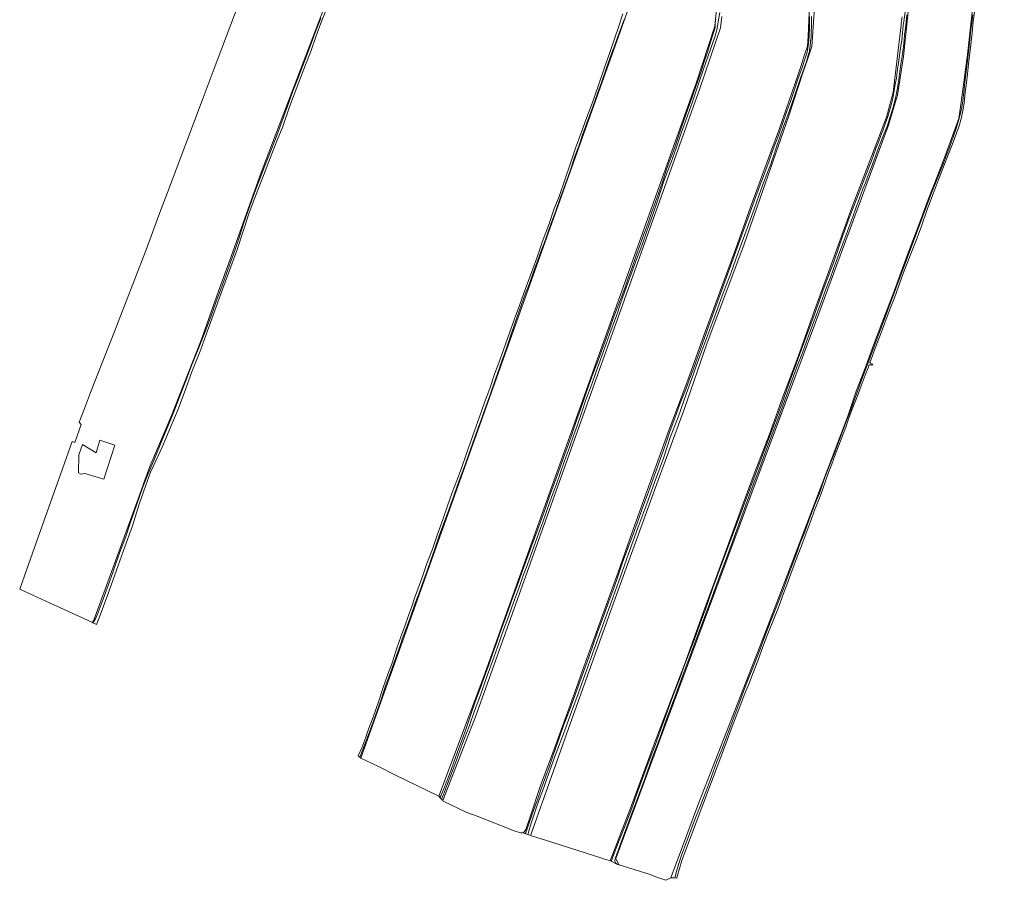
# Model space of a CAD drawing. Header units: metres. Extents: x 149984 to 156489, y 469398 to 478068.
# Tile 54 of 256: x 152962 to 153427, y 469422 to 469828. Entities that reach past the tile are written whole.
import ezdxf

# ---------------------------------------------------------------- set-up
doc = ezdxf.new("R2010")
doc.units = ezdxf.units.M
doc.header["$LTSCALE"] = 0.75
for name, color, linetype, lineweight in [('B-WE-GR-GRAS-GV', 252, 'Continuous', 13), ('B-WE-OG-TERREIN_OEVER-GV', 252, 'Continuous', 18), ('B-WE-OG-WATER_SLOOT-GV', 252, 'Continuous', 18)]:
    doc.layers.add(name, color=color, linetype=linetype, lineweight=lineweight)

msp = doc.modelspace()

# ---------------------------------------------------------------- linework, layer by layer
at = {"layer": 'B-WE-GR-GRAS-GV', "flags": 128}
for points in [[(153252.226, 469840.668), (153123.242, 469479.247), (153131.129, 469475.389), (153139.907, 469471.094), (153144.745, 469468.727), (153159.44, 469461.538), (153160.019, 469461.255), (153181.354, 469517.85), (153281.62, 469798.086), (153290.536, 469825.018), (153298.007, 469902.134)], [(153387.521, 469886.185), (153379.607, 469810.617), (153376.912, 469792.442), (153372.65, 469778.18), (153338.127, 469685.045), (153327.344, 469656.348), (153307.517, 469603.302), (153267.95, 469497.21), (153243.775, 469431.815), (153244.931, 469429.179)], [(153269.776, 469422.685), (153282.786, 469457.804), (153313.12, 469535.655), (153320.3, 469554.082), (153345.693, 469620.52), (153353.415, 469640.864), (153357.315, 469652.67), (153361.512, 469663.459), (153365.501, 469674.328), (153369.907, 469686.018), (153374.562, 469698.175), (153379.264, 469710.713), (153382.815, 469720.397), (153387.347, 469732.494), (153391.378, 469743.223), (153395.682, 469754.271), (153399.344, 469763.745), (153405.783, 469781.485), (153406.913, 469789.137), (153409.957, 469811.573), (153417.536, 469880.589)], [(152996.557, 469543.574), (152996.896, 469544.501), (153018.475, 469603.422), (153020.455, 469608.828), (153023.438, 469616.974), (153031.13, 469635.127), (153033.36, 469640.39), (153047.648, 469676.638), (153055.941, 469699.772), (153061.219, 469714.495), (153076.065, 469755.908), (153117.228, 469863.577)], [(153293.771, 469829.584), (153293.174, 469824.249), (153283.384, 469795.542), (153177.419, 469498.812), (153172.828, 469487.073), (153161.942, 469459.239), (153162.058, 469458.87), (153173.342, 469453.556), (153178.227, 469451.803), (153195.663, 469444.987), (153198.674, 469443.922), (153199.282, 469443.907), (153199.831, 469444.045), (153200.514, 469444.66), (153201.181, 469445.623), (153203.322, 469451.93), (153207.992, 469465.793), (153214.727, 469484.019), (153222.782, 469506.029), (153229.365, 469524.52), (153237.617, 469547.06), (153244.752, 469567.031), (153251.297, 469585.455), (153259.997, 469609.626), (153268.406, 469633.162), (153277.242, 469656.51), (153285.952, 469680.624), (153293.849, 469701.971), (153300.436, 469719.964), (153307.571, 469740.043), (153316.933, 469765.718), (153321.042, 469776.677), (153330.017, 469802.651), (153331.558, 469807.435), (153332.747, 469811.128), (153333.062, 469812.006), (153334.336, 469815.55), (153334.614, 469820.323), (153335.548, 469842.706)], [(153338.389, 469845.449), (153336.267, 469815.474), (153335.327, 469812.618), (153334.096, 469808.874), (153332.158, 469802.962), (153325.498, 469782.645), (153304.307, 469722.112), (153286.676, 469674.953), (153276.081, 469644.382), (153261.317, 469604.084), (153243.426, 469554.668), (153222.061, 469495.437), (153203.69, 469443.441), (153203.428, 469442.701), (153208.346, 469441.137), (153213.977, 469439.346), (153241.093, 469430.721), (153251.068, 469456.876), (153262.88, 469488.836), (153276.081, 469523.489), (153278.922, 469531.3), (153285.282, 469548.912), (153291.259, 469564.989), (153297.146, 469581.024), (153303.878, 469599.473), (153309.592, 469614.786), (153316.315, 469632.357), (153322.608, 469649.896), (153329.672, 469668.547), (153337.68, 469690.735), (153347.557, 469717.945), (153355.171, 469738.963), (153364.53, 469763.508), (153371.701, 469782.037), (153374.828, 469793.675), (153378.555, 469825.714), (153378.621, 469826.278), (153379.105, 469829.37)], [(153065.585, 469836.203), (153053.38, 469803.776), (153048.614, 469791.111), (153031.784, 469746.398), (153028.701, 469738.204), (153021.34, 469718.648), (153006.666, 469680.824), (152995.451, 469651.915), (152992.56, 469644.463), (152990.039, 469637.965), (152990.998, 469636.801), (152987.973, 469628.4), (152986.687, 469628.884), (152982.146, 469615.987), (152972.419, 469588.592), (152965.267, 469568.451), (152961.922, 469559.03), (152976.318, 469552.44), (152981.146, 469550.23), (152995.968, 469543.446)], [(153245.282, 469428.896), (153252.789, 469426.449), (153259.928, 469424.237), (153263.342, 469422.854), (153264.928, 469422.335), (153267.308, 469421.556), (153269.776, 469422.685)]]:
    msp.add_lwpolyline(points, dxfattribs=at)
msp.add_lwpolyline([(152999.862, 469629.425), (153006.833, 469627.028), (153001.714, 469611.017), (153000.651, 469611.321), (152992.782, 469613.74), (152990.785, 469613.432), (152989.733, 469614.067), (152989.95, 469622.454), (152991.584, 469627.355), (152998.12, 469623.434)], close=True, dxfattribs=at)
at = {"layer": 'B-WE-GR-GRAS-GV'}
for points in [[(152995.968, 469543.446, 0.237894), (152996.557, 469543.574)], [(153244.931, 469429.179, 0.1638453), (153245.282, 469428.896)]]:
    msp.add_lwpolyline(points, format="xyb", dxfattribs=at)
at = {"layer": 'B-WE-OG-TERREIN_OEVER-GV', "flags": 128}
for points in [[(153244.931, 469429.179), (153243.775, 469431.815), (153267.95, 469497.21), (153307.517, 469603.302), (153327.344, 469656.348), (153338.127, 469685.045), (153372.65, 469778.18), (153376.912, 469792.442), (153379.607, 469810.617), (153387.521, 469886.185), (153390.999, 469918.622), (153396.391, 469974.798), (153405.087, 470058.281), (153411.783, 470122.979), (153416.305, 470170.547), (153420.305, 470207.505), (153424.466, 470243.328), (153425.577, 470250.736), (153426.212, 470251.795), (153427.323, 470252.006), (153425.63, 470253.254), (153425.191, 470253.313)], [(153298.007, 469902.134), (153290.536, 469825.018), (153281.62, 469798.086), (153181.354, 469517.85), (153160.019, 469461.255), (153160.557, 469460.691), (153160.943, 469461.525), (153162.452, 469464.79), (153163.5, 469467.662), (153165.636, 469473.279), (153166.975, 469476.903), (153168.886, 469482.26), (153170.867, 469487.561), (153173.049, 469493.668), (153175.314, 469500.268), (153177.421, 469506.27), (153179.388, 469511.642), (153181.555, 469517.772), (153183.818, 469523.761), (153185.606, 469528.787), (153187.282, 469533.547), (153189.263, 469539.004), (153190.906, 469543.778), (153192.888, 469549.042), (153195.088, 469555.309), (153197.083, 469560.677), (153199.176, 469566.471), (153201.19, 469572.103), (153203.203, 469577.651), (153205.226, 469583.165), (153207.269, 469588.632), (153208.735, 469592.596), (153210.505, 469597.418), (153212.4, 469602.998), (153213.993, 469607.285), (153215.66, 469611.865), (153217.425, 469616.772), (153219.321, 469622.096), (153221.274, 469627.53), (153223.001, 469632.612), (153224.933, 469638.287), (153227.11, 469644.484), (153229.015, 469649.979), (153230.775, 469654.938), (153232.981, 469661.031), (153234.677, 469665.455)], [(153417.536, 469880.589), (153409.957, 469811.573), (153406.913, 469789.137), (153405.783, 469781.485), (153399.344, 469763.745), (153395.682, 469754.271), (153391.378, 469743.223), (153387.347, 469732.494), (153382.815, 469720.397), (153379.264, 469710.713), (153374.562, 469698.175), (153369.907, 469686.018), (153365.501, 469674.328), (153361.512, 469663.459), (153357.315, 469652.67), (153353.415, 469640.864), (153345.693, 469620.52), (153320.3, 469554.082), (153313.12, 469535.655), (153282.786, 469457.804), (153269.776, 469422.685), (153271.608, 469422.655), (153272.377, 469425.673), (153273.391, 469429.039), (153274.976, 469433.889), (153276.986, 469439.19), (153279.183, 469445.24), (153281.689, 469451.812), (153284.281, 469458.517), (153287.047, 469465.369), (153288.891, 469470.551), (153291.298, 469477.218), (153293.736, 469483.302), (153296.425, 469490.376), (153298.823, 469496.83), (153301.344, 469503.478), (153303.78, 469509.893), (153306.141, 469516.128), (153309.047, 469523.469), (153311.93, 469530.686), (153313.962, 469536.39), (153316.576, 469543.285), (153319.155, 469549.606), (153321.362, 469555.306), (153323.274, 469560.256), (153324.876, 469564.595), (153326.735, 469569.635), (153328.904, 469575.434), (153330.881, 469580.768), (153332.976, 469586.155), (153335.154, 469592.034), (153337.674, 469598.753), (153339.919, 469604.434), (153342.092, 469610.517), (153344.438, 469616.776), (153346.866, 469622.978), (153349.289, 469629.252), (153351.954, 469636.521), (153354.718, 469643.856), (153357.491, 469651.134), (153359.564, 469657.066), (153363.781, 469668.175), (153392.819, 469745.812), (153396.548, 469755.203), (153398.513, 469760.3), (153400.026, 469764.128), (153401.445, 469767.761), (153402.529, 469770.827), (153403.308, 469773.021), (153404.6, 469776.633), (153405.565, 469779.837), (153406.323, 469782.617), (153406.82, 469784.578), (153407.178, 469786.831), (153407.659, 469789.816), (153408.177, 469793.83), (153408.713, 469798.414), (153409.326, 469803.578), (153410.118, 469810.103), (153410.724, 469815.645), (153411.395, 469822.078), (153412.403, 469830.371)], [(153117.228, 469863.577), (153076.065, 469755.908), (153061.219, 469714.495), (153055.941, 469699.772), (153047.648, 469676.638), (153033.36, 469640.39), (153031.13, 469635.127), (153023.438, 469616.974), (153020.455, 469608.828), (153018.475, 469603.422), (152996.896, 469544.501), (152996.557, 469543.574)], [(153335.548, 469842.706), (153334.614, 469820.323), (153334.336, 469815.55), (153333.062, 469812.006), (153332.747, 469811.128), (153331.558, 469807.435), (153330.017, 469802.651), (153321.042, 469776.677), (153316.933, 469765.718), (153307.571, 469740.043), (153300.436, 469719.964), (153293.849, 469701.971), (153285.952, 469680.624), (153277.242, 469656.51), (153268.406, 469633.162), (153259.997, 469609.626), (153251.297, 469585.455), (153244.752, 469567.031), (153237.617, 469547.06), (153229.365, 469524.52), (153222.782, 469506.029), (153214.727, 469484.019), (153207.992, 469465.793), (153203.322, 469451.93), (153201.181, 469445.623), (153200.514, 469444.66), (153199.831, 469444.045), (153200.721, 469443.688), (153200.88, 469443.838), (153201.113, 469444.153), (153201.397, 469444.788), (153201.473, 469444.96), (153202.798, 469448.729), (153204.997, 469454.925), (153206.657, 469459.641), (153208.466, 469464.817), (153210.558, 469470.704), (153212.296, 469475.529), (153214.051, 469480.62), (153216.903, 469488.698), (153218.952, 469494.639), (153221.597, 469501.485), (153223.779, 469507.402), (153226.669, 469515.31), (153229.468, 469523.073), (153232.477, 469531.375), (153234.946, 469538.221), (153237.746, 469545.783), (153240.37, 469553.271), (153242.751, 469559.59), (153244.681, 469565.033), (153246.909, 469571.605), (153248.917, 469577.207), (153251.399, 469583.78), (153253.874, 469590.705), (153256.314, 469597.508), (153258.952, 469604.603), (153261.145, 469610.787), (153267.061, 469626.991), (153269.421, 469634.042), (153271.549, 469639.808), (153274.133, 469646.878), (153276.868, 469653.883), (153278.954, 469659.612), (153280.556, 469663.63), (153288.026, 469684.38), (153310.986, 469747.586), (153312.774, 469752.079), (153314.403, 469756.622), (153316.128, 469761.452), (153317.746, 469766.089), (153320.245, 469772.608), (153322.303, 469778.452), (153324.444, 469784.401), (153326.247, 469789.429), (153327.872, 469794.142), (153329.784, 469799.994), (153331.792, 469805.57), (153333.254, 469809.834), (153334.07, 469812.799), (153334.576, 469815.768), (153334.761, 469817.23), (153335.009, 469820.189), (153335.169, 469824.789), (153335.295, 469829.606)], [(153336.134, 469829.626), (153336.258, 469827.427), (153336.203, 469825.039), (153336.08, 469822.056), (153335.985, 469819.672), (153335.793, 469817.92), (153335.555, 469815.568), (153335.316, 469813.872), (153335.169, 469813.087), (153334.803, 469811.784), (153334.514, 469810.753), (153333.938, 469808.8), (153332.718, 469805.164), (153331.044, 469800.534), (153329.688, 469796.687), (153328.274, 469792.393), (153326.658, 469787.867), (153324.947, 469782.924), (153323.01, 469777.615), (153321.271, 469772.556), (153319.381, 469767.146), (153318.28, 469763.635), (153317.505, 469761.433), (153317.049, 469760.256), (153315.874, 469757.115), (153313.568, 469751.036), (153311.384, 469745.287), (153309.211, 469739.02), (153307.302, 469733.884), (153305.157, 469727.8), (153303.001, 469721.867), (153300.387, 469715.036), (153297.996, 469708.203), (153295.444, 469701.436), (153293.336, 469695.925), (153291.137, 469689.711), (153288.656, 469683.065), (153285.714, 469675.495), (153283.462, 469669.194), (153281.627, 469664.449), (153280.336, 469660.852), (153276.878, 469651.133), (153273.089, 469640.264), (153269.427, 469630.762), (153266.173, 469620.946), (153262.036, 469609.487), (153258.327, 469599.417), (153254.112, 469588.063), (153249.642, 469575.706), (153245.672, 469564.556), (153241.632, 469553.202), (153237.951, 469543.342), (153234.12, 469532.424), (153229.995, 469521.175), (153225.936, 469509.618), (153222.669, 469501.092), (153218.969, 469490.721), (153215.342, 469481.317), (153212.611, 469473.885), (153211.144, 469469.558), (153209.034, 469463.647), (153207.318, 469459.259), (153205.941, 469455.223), (153203.646, 469448.597), (153202.552, 469444.805), (153202.143, 469443.144), (153203.428, 469442.701), (153203.69, 469443.441), (153222.061, 469495.437), (153243.426, 469554.668), (153261.317, 469604.084), (153276.081, 469644.382), (153286.676, 469674.953), (153304.307, 469722.112), (153325.498, 469782.645), (153332.158, 469802.962), (153334.096, 469808.874), (153335.327, 469812.618), (153336.267, 469815.474), (153338.389, 469845.449)], [(153189.787, 469666.836), (153186.873, 469658.276), (153184.308, 469650.832), (153181.77, 469643.881), (153179.94, 469638.671), (153178.371, 469634.404), (153176.156, 469628.178), (153174.241, 469622.887), (153171.989, 469616.586), (153169.708, 469610.431), (153167.292, 469603.585), (153164.783, 469596.53), (153162.45, 469590.205), (153160.273, 469584.216), (153158.167, 469578.101), (153156.232, 469572.785), (153154.603, 469568.229), (153152.951, 469563.516), (153151.036, 469558.135), (153148.919, 469552.422), (153146.62, 469545.997), (153144.568, 469540.431), (153142.933, 469535.919), (153141.7, 469532.515), (153139.499, 469526.375), (153137.202, 469519.694), (153134.907, 469513.369), (153132.731, 469507.006), (153130.864, 469501.668), (153128.773, 469495.859), (153126.643, 469489.944), (153124.141, 469483.379), (153122.712, 469479.689), (153123.242, 469479.247), (153252.226, 469840.668)], [(153242.312, 469432.61), (153244.909, 469439.504), (153248.098, 469447.482), (153251.071, 469455.173), (153253.684, 469462.333), (153256.524, 469470.098), (153259.306, 469477.612), (153262.295, 469485.411), (153265.418, 469494.231), (153268.126, 469501.625), (153271.159, 469509.832), (153273.757, 469516.626), (153275.884, 469522.342), (153278.411, 469528.96), (153280.835, 469535.523), (153283.44, 469542.563), (153285.558, 469548.375), (153285.693, 469548.743), (153289.564, 469559.7), (153292.929, 469568.737), (153321.937, 469646.206), (153325.468, 469656.131), (153331.378, 469671.917), (153337.983, 469689.789), (153341.777, 469700.504), (153346.699, 469713.627), (153351.002, 469726.082), (153354.032, 469734.363), (153360.629, 469751.394), (153362.203, 469755.375), (153363.465, 469758.806), (153364.479, 469761.435), (153365.276, 469763.619), (153366.773, 469767.652), (153367.795, 469770.19), (153368.999, 469773.311), (153369.995, 469776.09), (153371.032, 469778.815), (153372.28, 469782.423), (153373.272, 469785.697), (153373.964, 469788.354), (153374.568, 469790.797), (153374.781, 469791.823), (153375.273, 469794.585), (153375.786, 469797.613), (153376.289, 469800.523), (153376.721, 469803.453), (153376.838, 469804.508), (153377.041, 469805.784), (153377.299, 469807.377), (153377.854, 469811.336), (153378.328, 469814.583), (153378.838, 469818.18), (153379.234, 469821.877), (153379.566, 469825.351), (153379.868, 469827.229), (153380.4, 469831.667)], [(152996.935, 469543.81), (152997.711, 469545.134), (152998.292, 469546.212), (152998.957, 469548.039), (153001.359, 469554.355), (153003.956, 469561.279), (153005.901, 469566.952), (153007.754, 469572.081), (153009.685, 469577.787), (153012.047, 469583.919), (153014.03, 469589.71), (153016.229, 469596.11), (153018.16, 469601.861), (153020.013, 469607.017), (153022.485, 469613.17), (153025.276, 469619.817), (153029.337, 469629.647), (153033.053, 469638.588), (153035.507, 469644.881), (153038, 469651.096), (153040.538, 469657.993), (153043.138, 469664.68), (153046.763, 469673.473), (153049.437, 469680.309), (153052.196, 469687.665), (153054.841, 469695.006), (153057.252, 469701.572), (153060.279, 469709.919), (153062.958, 469717.274), (153065.287, 469724.17), (153067.361, 469730.633), (153069.925, 469737.982), (153072.248, 469744.635), (153074.606, 469750.91), (153077.809, 469758.975), (153080.883, 469766.931), (153084.052, 469775.123), (153087.26, 469783.74), (153089.074, 469789.037), (153091.057, 469794.28), (153093.536, 469800.576), (153096.832, 469809.328), (153099.491, 469816.427), (153101.648, 469822.028), (153104.24, 469828.749)], [(153167.805, 469476.624), (153166.258, 469472.495), (153164.211, 469467.074), (153162.218, 469462.112), (153161.574, 469460.591), (153161.303, 469459.909), (153161.942, 469459.239), (153172.828, 469487.073), (153177.419, 469498.812), (153283.384, 469795.542), (153293.174, 469824.249), (153293.771, 469829.584)], [(153292.846, 469831.532), (153292.095, 469827.068), (153291.621, 469824.136), (153291.346, 469822.732), (153290.751, 469820.954), (153289.163, 469816.402), (153287.316, 469811.021), (153285.007, 469804.294), (153282.862, 469798.188), (153280.096, 469789.758), (153277.542, 469782.636), (153274.661, 469774.421), (153272.277, 469767.42), (153269.918, 469760.811), (153266.463, 469751.796), (153263.504, 469742.955), (153260.988, 469735.578), (153258.508, 469728.644), (153256.07, 469721.75), (153253.66, 469715.244), (153251.236, 469708.773), (153248.656, 469701.539), (153246.14, 469694.529), (153243.942, 469688.225), (153241.429, 469681.525), (153239.167, 469675.023), (153237.149, 469669.318), (153235.587, 469664.847), (153234.324, 469661.417), (153232.395, 469655.96), (153229.589, 469648.539), (153227.488, 469642.186), (153225.401, 469636.16), (153223.889, 469631.917), (153221.782, 469625.957), (153219.496, 469619.727), (153217.371, 469613.729), (153215.663, 469608.713), (153213.368, 469602.464), (153211.308, 469596.756), (153209.038, 469590.199), (153207.337, 469585.609), (153205.596, 469580.763), (153203.413, 469574.732), (153201.399, 469569.455), (153199.942, 469565.472), (153198.13, 469560.337), (153195.555, 469553.296), (153193.11, 469546.511), (153190.675, 469539.812), (153187.72, 469531.647), (153185.399, 469525.057), (153182.482, 469516.85), (153179.701, 469509.017), (153176.961, 469501.597), (153174.56, 469494.68), (153171.776, 469487.496), (153169.547, 469481.455), (153167.805, 469476.624)], [(153247.721, 469828.478), (153246.129, 469823.958), (153244.351, 469819.156), (153243.044, 469815.652), (153241.777, 469812.361), (153239.163, 469804.933), (153236.871, 469798.489), (153235.172, 469793.649), (153233.59, 469789.171), (153231.935, 469784.406), (153229.964, 469779.323), (153228.021, 469773.72), (153226.156, 469768.339), (153224.218, 469763.199), (153222.763, 469758.648), (153221.128, 469754.081), (153219.326, 469748.836), (153217.294, 469743.3), (153215.277, 469737.812), (153213.528, 469732.764), (153212.108, 469728.823), (153210.251, 469723.71), (153208.42, 469718.961), (153206.796, 469714.436), (153205.505, 469711.164), (153202.893, 469703.463), (153200.862, 469698.423), (153199.247, 469693.978), (153197.572, 469689.119), (153195.644, 469683.591), (153193.763, 469678.064), (153191.824, 469672.39), (153189.787, 469666.836)], [(153234.677, 469665.455), (153235.926, 469668.782), (153237.579, 469673.205), (153239.175, 469677.553), (153240.853, 469682.436), (153242.502, 469686.931), (153244.043, 469690.974), (153246.179, 469696.703), (153247.9, 469701.248), (153249.531, 469706.045), (153251.526, 469711.444), (153253.34, 469716.631), (153255.077, 469721.35), (153256.817, 469726.236), (153258.873, 469731.691), (153260.584, 469736.772), (153262.313, 469741.623), (153263.965, 469746.476), (153265.899, 469751.926), (153267.694, 469757.246), (153269.145, 469761.31), (153271.218, 469766.907), (153274.286, 469775.967), (153275.771, 469780.418), (153277.765, 469785.761), (153279.795, 469791.537), (153281.602, 469797.035), (153283.823, 469803.1), (153285.472, 469808.131), (153286.983, 469812.714), (153288.38, 469817.436), (153289.707, 469821.42), (153290.471, 469823.778), (153290.596, 469824.531), (153290.659, 469825.178), (153290.705, 469826.595), (153290.911, 469828.255)], [(153379.105, 469829.37), (153378.621, 469826.278), (153378.555, 469825.714), (153374.828, 469793.675), (153371.701, 469782.037), (153364.53, 469763.508), (153355.171, 469738.963), (153347.557, 469717.945), (153337.68, 469690.735), (153329.672, 469668.547), (153322.608, 469649.896), (153316.315, 469632.357), (153309.592, 469614.786), (153303.878, 469599.473), (153297.146, 469581.024), (153291.259, 469564.989), (153285.282, 469548.912), (153278.922, 469531.3), (153276.081, 469523.489), (153262.88, 469488.836), (153251.068, 469456.876), (153241.093, 469430.721), (153241.45, 469430.552)], [(153381.216, 469830.416), (153380.865, 469827.227), (153380.581, 469824.038), (153380.183, 469820.905), (153379.979, 469818.432), (153379.617, 469815.378), (153379.307, 469813.022), (153379.005, 469810.792), (153378.588, 469808.036), (153377.918, 469803.586), (153377.418, 469799.776), (153377.168, 469797.875), (153376.769, 469795.773), (153376.343, 469793.354), (153375.826, 469791.032), (153375.249, 469788.615), (153374.742, 469786.768), (153374.169, 469784.704), (153373.274, 469781.778), (153372.601, 469779.64), (153372.134, 469778.241), (153371.76, 469777.368), (153370.522, 469774.336), (153368.882, 469770.395), (153367.856, 469767.495), (153366.243, 469763.094), (153365.28, 469760.562), (153363.783, 469756.568), (153362.689, 469753.688), (153361.694, 469751.07), (153360.521, 469748.163), (153358.916, 469743.746), (153357.217, 469739.12), (153355.713, 469734.928), (153353.841, 469729.959), (153351.893, 469724.716), (153350.026, 469719.85), (153348.454, 469715.651), (153346.531, 469710.392), (153345.112, 469706.315), (153342.983, 469700.749), (153340.558, 469694.223), (153338.707, 469689.075), (153336.712, 469683.766), (153334.32, 469677.362), (153331.545, 469669.987), (153329.537, 469664.928), (153325.654, 469653.964), (153322.8, 469646.19), (153319.647, 469637.645), (153316.846, 469630.24), (153314.28, 469623.412), (153311.552, 469616.123), (153308.607, 469608.294), (153305.783, 469600.689), (153302.313, 469591.027), (153298.992, 469581.875), (153295.857, 469573.481), (153292.745, 469565.058), (153289.412, 469555.924), (153285.718, 469546.219), (153282.906, 469538.693), (153279.387, 469529.061), (153275.442, 469518.428), (153271.557, 469508.044), (153267.916, 469498.539), (153264.315, 469488.246), (153260.735, 469478.881), (153257.516, 469470.002), (153254.357, 469461.415), (153251.455, 469453.585), (153246.654, 469440.752), (153243.481, 469432.14), (153243.38, 469431.628), (153243.287, 469431.035)], [(152995.968, 469543.446), (152996.285, 469543.3)], [(153241.592, 469430.824), (153242.312, 469432.61)], [(153243.795, 469429.486), (153245.083, 469428.832), (153244.931, 469429.179)]]:
    msp.add_lwpolyline(points, dxfattribs=at)
at = {"layer": 'B-WE-OG-TERREIN_OEVER-GV'}
for points in [[(152996.557, 469543.574, -0.237894), (152995.968, 469543.446)], [(152996.285, 469543.3, 0.1399068), (152996.935, 469543.81)], [(153241.45, 469430.552, 0.0995488), (153241.592, 469430.824)], [(153243.287, 469431.035, 0.1867973), (153243.795, 469429.486)]]:
    msp.add_lwpolyline(points, format="xyb", dxfattribs=at)
at = {"layer": 'B-WE-OG-WATER_SLOOT-GV', "flags": 128}
for points in [[(152998.279, 469542.36), (152998.572, 469543.13), (152999.527, 469545.476), (153003.541, 469556.499), (153007.676, 469568.049), (153011.593, 469579.142), (153015.278, 469589.02), (153018.417, 469599.18), (153021.422, 469607.687), (153023.762, 469614.337), (153025.375, 469617.654), (153029.321, 469626.206), (153033.81, 469636.965), (153036.825, 469644.162), (153040.234, 469653.319), (153043.328, 469661.78), (153047.563, 469672.295), (153050.724, 469681.127), (153054.226, 469690.77), (153057.46, 469699.92), (153060.574, 469708.274), (153064.539, 469719.07), (153067.677, 469728.705), (153070.442, 469736.876), (153073.556, 469745.25), (153077.194, 469754.529), (153080.302, 469762.674), (153083.625, 469771.17), (153086.232, 469777.595), (153089.526, 469786.92), (153093.907, 469798.641), (153097.035, 469806.827), (153099.675, 469813.494), (153102.118, 469820.525), (153104.804, 469827.711), (153107.589, 469834.647)], [(153380.4, 469831.667), (153379.868, 469827.229), (153379.566, 469825.351), (153379.234, 469821.877), (153378.838, 469818.18), (153378.328, 469814.583), (153377.854, 469811.336), (153377.299, 469807.377), (153377.041, 469805.784), (153376.838, 469804.508), (153376.721, 469803.453), (153376.289, 469800.523), (153375.786, 469797.613), (153375.273, 469794.585), (153374.781, 469791.823), (153374.568, 469790.797), (153373.964, 469788.354), (153373.272, 469785.697), (153372.28, 469782.423), (153371.032, 469778.815), (153369.995, 469776.09), (153368.999, 469773.311), (153367.795, 469770.19), (153366.773, 469767.652), (153365.276, 469763.619), (153364.479, 469761.435), (153363.465, 469758.806), (153362.203, 469755.375), (153360.629, 469751.394), (153354.032, 469734.363), (153351.002, 469726.082), (153346.699, 469713.627), (153341.777, 469700.504), (153337.983, 469689.789), (153331.378, 469671.917), (153325.468, 469656.131), (153321.937, 469646.206), (153292.929, 469568.737), (153289.564, 469559.7), (153285.693, 469548.743)], [(153314.146, 469534.287), (153315.574, 469537.999), (153316.814, 469541.063), (153318.524, 469545.416), (153320.198, 469549.683), (153321.461, 469553.15), (153322.878, 469557.016), (153324.455, 469561.168), (153326.431, 469566.375), (153328.052, 469570.631), (153329.639, 469574.901), (153331.474, 469579.579), (153333.171, 469584.206), (153334.653, 469588.127), (153336.34, 469592.797), (153337.995, 469597.114), (153339.915, 469601.994), (153341.324, 469606.029), (153342.808, 469610.144), (153344.173, 469614.241), (153345.734, 469618.195), (153347.357, 469622.472), (153348.935, 469626.548), (153350.495, 469630.674), (153352.364, 469635.564), (153353.894, 469639.91), (153355.741, 469644.915), (153357.819, 469649.99), (153359.669, 469655.175), (153361.589, 469660.188), (153362.978, 469663.651), (153363.323, 469664.678), (153363.444, 469664.898), (153363.57, 469665.039), (153363.667, 469665.086), (153363.807, 469665.116), (153364.091, 469665.106), (153364.541, 469664.982), (153364.7, 469664.928), (153365.171, 469665.375), (153364.276, 469665.72), (153363.985, 469665.862), (153363.919, 469665.922), (153363.825, 469666.103), (153363.824, 469666.229), (153363.878, 469666.471), (153364.221, 469667.196), (153366.277, 469672.871), (153368.799, 469679.407), (153370.825, 469684.918), (153373.442, 469691.582), (153375.416, 469696.672), (153377.346, 469702.026), (153379.917, 469709.376), (153382.776, 469716.699), (153385.679, 469723.834), (153388.144, 469730.564), (153390.938, 469738.45), (153393.634, 469745.897), (153396.047, 469752.095), (153398.604, 469758.608), (153400.996, 469764.531), (153403.441, 469770.945), (153403.803, 469771.909), (153404.165, 469772.953), (153404.51, 469774.001), (153405.027, 469775.362), (153405.652, 469777.074), (153406.074, 469778.366), (153406.468, 469779.663), (153406.805, 469780.722), (153407.078, 469781.826), (153407.271, 469782.851), (153407.713, 469785.119), (153408.302, 469788.725), (153408.894, 469793.836), (153409.421, 469798.188), (153409.878, 469802.401), (153410.453, 469807.055), (153410.867, 469810.992), (153411.554, 469816.217), (153412.093, 469821.896), (153412.634, 469827.229), (153413.232, 469831.68)], [(153104.24, 469828.749), (153101.648, 469822.028), (153099.491, 469816.427), (153096.832, 469809.328), (153093.536, 469800.576), (153091.057, 469794.28), (153089.074, 469789.037), (153087.26, 469783.74), (153084.052, 469775.123), (153080.883, 469766.931), (153077.809, 469758.975), (153074.606, 469750.91), (153072.248, 469744.635), (153069.925, 469737.982), (153067.361, 469730.633), (153065.287, 469724.17), (153062.958, 469717.274), (153060.279, 469709.919), (153057.252, 469701.572), (153054.841, 469695.006), (153052.196, 469687.665), (153049.437, 469680.309), (153046.763, 469673.473), (153043.138, 469664.68), (153040.538, 469657.993), (153038, 469651.096), (153035.507, 469644.881), (153033.053, 469638.588), (153029.337, 469629.647), (153025.276, 469619.817), (153022.485, 469613.17), (153020.013, 469607.017), (153018.16, 469601.861), (153016.229, 469596.11), (153014.03, 469589.71), (153012.047, 469583.919), (153009.685, 469577.787), (153007.754, 469572.081), (153005.901, 469566.952), (153003.956, 469561.279), (153001.359, 469554.355), (152998.957, 469548.039), (152998.292, 469546.212), (152997.711, 469545.134), (152996.935, 469543.81)], [(153247.056, 469830.915), (153244.984, 469824.606), (153243.073, 469819.008), (153240.86, 469812.519), (153238.173, 469804.952), (153235.354, 469796.729), (153232.61, 469788.939), (153230.056, 469781.971), (153227.393, 469774.69), (153224.654, 469767.396), (153222.295, 469760.385), (153219.661, 469752.475), (153216.908, 469744.58), (153214.46, 469738.373), (153212.304, 469732.086), (153208.918, 469723.065), (153206.833, 469716.854), (153203.895, 469708.64), (153200.91, 469700.594), (153198.293, 469693.62), (153195.873, 469686.735), (153193.325, 469679.746), (153190.804, 469672.597), (153188.805, 469667.244), (153186.336, 469660.615), (153184.067, 469653.827), (153181.65, 469647.288), (153179.259, 469640.428), (153176.965, 469633.852), (153174.891, 469628.001), (153172.817, 469622.169), (153170.715, 469616.243), (153168.537, 469610.344), (153166.419, 469604.759), (153164.027, 469597.96), (153161.949, 469591.953), (153159.261, 469584.59), (153156.977, 469577.905), (153154.372, 469571.157), (153152.641, 469565.98), (153150.725, 469560.873), (153148.567, 469554.767), (153147.238, 469550.889), (153145.73, 469546.65), (153143.965, 469541.62), (153142.289, 469537.049), (153140.079, 469530.666), (153137.758, 469523.772), (153135.949, 469518.867), (153133.804, 469512.582), (153131.538, 469505.849), (153128.943, 469498.684), (153127.008, 469493.346), (153125.552, 469489.184), (153123.618, 469484.106), (153121.976, 469480.303), (153122.712, 469479.689), (153124.141, 469483.379), (153126.643, 469489.944), (153128.773, 469495.859), (153130.864, 469501.668), (153132.731, 469507.006), (153134.907, 469513.369), (153137.202, 469519.694), (153139.499, 469526.375), (153141.7, 469532.515), (153142.933, 469535.919), (153144.568, 469540.431), (153146.62, 469545.997), (153148.919, 469552.422), (153151.036, 469558.135), (153152.951, 469563.516), (153154.603, 469568.229), (153156.232, 469572.785), (153158.167, 469578.101), (153160.273, 469584.216), (153162.45, 469590.205), (153164.783, 469596.53), (153167.292, 469603.585), (153169.708, 469610.431), (153171.989, 469616.586), (153174.241, 469622.887), (153176.156, 469628.178), (153178.371, 469634.404), (153179.94, 469638.671), (153181.77, 469643.881), (153184.308, 469650.832), (153186.873, 469658.276), (153189.787, 469666.836), (153191.824, 469672.39), (153193.763, 469678.064), (153195.644, 469683.591), (153197.572, 469689.119), (153199.247, 469693.978), (153200.862, 469698.423), (153202.893, 469703.463), (153205.505, 469711.164), (153206.796, 469714.436), (153208.42, 469718.961), (153210.251, 469723.71), (153212.108, 469728.823), (153213.528, 469732.764), (153215.277, 469737.812), (153217.294, 469743.3), (153219.326, 469748.836), (153221.128, 469754.081), (153222.763, 469758.648), (153224.218, 469763.199), (153226.156, 469768.339), (153228.021, 469773.72), (153229.964, 469779.323), (153231.935, 469784.406), (153233.59, 469789.171), (153235.172, 469793.649), (153236.871, 469798.489), (153239.163, 469804.933), (153241.777, 469812.361), (153243.044, 469815.652), (153244.351, 469819.156), (153246.129, 469823.958), (153247.721, 469828.478)], [(153290.911, 469828.255), (153290.705, 469826.595), (153290.659, 469825.178), (153290.596, 469824.531), (153290.471, 469823.778), (153289.707, 469821.42), (153288.38, 469817.436), (153286.983, 469812.714), (153285.472, 469808.131), (153283.823, 469803.1), (153281.602, 469797.035), (153279.795, 469791.537), (153277.765, 469785.761), (153275.771, 469780.418), (153274.286, 469775.967), (153271.218, 469766.907), (153269.145, 469761.31), (153267.694, 469757.246), (153265.899, 469751.926), (153263.965, 469746.476), (153262.313, 469741.623), (153260.584, 469736.772), (153258.873, 469731.691), (153256.817, 469726.236), (153255.077, 469721.35), (153253.34, 469716.631), (153251.526, 469711.444), (153249.531, 469706.045), (153247.9, 469701.248), (153246.179, 469696.703), (153244.043, 469690.974), (153242.502, 469686.931), (153240.853, 469682.436), (153239.175, 469677.553), (153237.579, 469673.205), (153235.926, 469668.782), (153234.677, 469665.455), (153232.981, 469661.031), (153230.775, 469654.938), (153229.015, 469649.979), (153227.11, 469644.484), (153224.933, 469638.287), (153223.001, 469632.612), (153221.274, 469627.53), (153219.321, 469622.096), (153217.425, 469616.772), (153215.66, 469611.865), (153213.993, 469607.285), (153212.4, 469602.998), (153210.505, 469597.418), (153208.735, 469592.596), (153207.269, 469588.632), (153205.226, 469583.165), (153203.203, 469577.651), (153201.19, 469572.103), (153199.176, 469566.471), (153197.083, 469560.677), (153195.088, 469555.309), (153192.888, 469549.042), (153190.906, 469543.778), (153189.263, 469539.004), (153187.282, 469533.547), (153185.606, 469528.787), (153183.818, 469523.761), (153181.555, 469517.772), (153179.388, 469511.642), (153177.421, 469506.27), (153175.314, 469500.268), (153173.049, 469493.668), (153170.867, 469487.561), (153168.886, 469482.26), (153166.975, 469476.903), (153165.636, 469473.279), (153163.5, 469467.662), (153162.452, 469464.79), (153160.943, 469461.525), (153160.557, 469460.691), (153161.303, 469459.909), (153161.574, 469460.591), (153162.218, 469462.112), (153164.211, 469467.074), (153166.258, 469472.495), (153167.805, 469476.624), (153169.547, 469481.455), (153171.776, 469487.496), (153174.56, 469494.68), (153176.961, 469501.597), (153179.701, 469509.017), (153182.482, 469516.85), (153185.399, 469525.057), (153187.72, 469531.647), (153190.675, 469539.812), (153193.11, 469546.511), (153195.555, 469553.296), (153198.13, 469560.337), (153199.942, 469565.472), (153201.399, 469569.455), (153203.413, 469574.732), (153205.596, 469580.763), (153207.337, 469585.609), (153209.038, 469590.199), (153211.308, 469596.756), (153213.368, 469602.464), (153215.663, 469608.713), (153217.371, 469613.729), (153219.496, 469619.727), (153221.782, 469625.957), (153223.889, 469631.917), (153225.401, 469636.16), (153227.488, 469642.186), (153229.589, 469648.539), (153232.395, 469655.96), (153234.324, 469661.417), (153235.587, 469664.847), (153237.149, 469669.318), (153239.167, 469675.023), (153241.429, 469681.525), (153243.942, 469688.225), (153246.14, 469694.529), (153248.656, 469701.539), (153251.236, 469708.773), (153253.66, 469715.244), (153256.07, 469721.75), (153258.508, 469728.644), (153260.988, 469735.578), (153263.504, 469742.955), (153266.463, 469751.796), (153269.918, 469760.811), (153272.277, 469767.42), (153274.661, 469774.421), (153277.542, 469782.636), (153280.096, 469789.758), (153282.862, 469798.188), (153285.007, 469804.294), (153287.316, 469811.021), (153289.163, 469816.402), (153290.751, 469820.954), (153291.346, 469822.732), (153291.621, 469824.136), (153292.095, 469827.068), (153292.846, 469831.532)], [(153335.295, 469829.606), (153335.169, 469824.789), (153335.009, 469820.189), (153334.761, 469817.23), (153334.576, 469815.768), (153334.07, 469812.799), (153333.254, 469809.834), (153331.792, 469805.57), (153329.784, 469799.994), (153327.872, 469794.142), (153326.247, 469789.429), (153324.444, 469784.401), (153322.303, 469778.452), (153320.245, 469772.608), (153317.746, 469766.089), (153316.128, 469761.452), (153314.403, 469756.622), (153312.774, 469752.079), (153310.986, 469747.586), (153288.026, 469684.38), (153280.556, 469663.63), (153278.954, 469659.612), (153276.868, 469653.883), (153274.133, 469646.878), (153271.549, 469639.808), (153269.421, 469634.042), (153267.061, 469626.991), (153261.145, 469610.787), (153258.952, 469604.603), (153256.314, 469597.508), (153253.874, 469590.705), (153251.399, 469583.78), (153248.917, 469577.207), (153246.909, 469571.605), (153244.681, 469565.033), (153242.751, 469559.59), (153240.37, 469553.271), (153237.746, 469545.783), (153234.946, 469538.221), (153232.477, 469531.375), (153229.468, 469523.073), (153226.669, 469515.31), (153223.779, 469507.402), (153221.597, 469501.485), (153218.952, 469494.639), (153216.903, 469488.698), (153214.051, 469480.62), (153212.296, 469475.529), (153210.558, 469470.704), (153208.466, 469464.817), (153206.657, 469459.641), (153204.997, 469454.925), (153202.798, 469448.729), (153201.473, 469444.96), (153201.397, 469444.788), (153201.113, 469444.153), (153200.88, 469443.838), (153200.721, 469443.688), (153201.689, 469443.3), (153202.143, 469443.144), (153202.552, 469444.805), (153203.646, 469448.597), (153205.941, 469455.223), (153207.318, 469459.259), (153209.034, 469463.647), (153211.144, 469469.558), (153212.611, 469473.885), (153215.342, 469481.317), (153218.969, 469490.721), (153222.669, 469501.092), (153225.936, 469509.618), (153229.995, 469521.175), (153234.12, 469532.424), (153237.951, 469543.342), (153241.632, 469553.202), (153245.672, 469564.556), (153249.642, 469575.706), (153254.112, 469588.063), (153258.327, 469599.417), (153262.036, 469609.487), (153266.173, 469620.946), (153269.427, 469630.762), (153273.089, 469640.264), (153276.878, 469651.133), (153280.336, 469660.852), (153281.627, 469664.449), (153283.462, 469669.194), (153285.714, 469675.495), (153288.656, 469683.065), (153291.137, 469689.711), (153293.336, 469695.925), (153295.444, 469701.436), (153297.996, 469708.203), (153300.387, 469715.036), (153303.001, 469721.867), (153305.157, 469727.8), (153307.302, 469733.884), (153309.211, 469739.02), (153311.384, 469745.287), (153313.568, 469751.036), (153315.874, 469757.115), (153317.049, 469760.256), (153317.505, 469761.433), (153318.28, 469763.635), (153319.381, 469767.146), (153321.271, 469772.556), (153323.01, 469777.615), (153324.947, 469782.924), (153326.658, 469787.867), (153328.274, 469792.393), (153329.688, 469796.687), (153331.044, 469800.534), (153332.718, 469805.164), (153333.938, 469808.8), (153334.514, 469810.753), (153334.803, 469811.784), (153335.169, 469813.087), (153335.316, 469813.872), (153335.555, 469815.568), (153335.793, 469817.92), (153335.985, 469819.672), (153336.08, 469822.056), (153336.203, 469825.039), (153336.258, 469827.427), (153336.134, 469829.626)], [(153243.287, 469431.035), (153243.38, 469431.628), (153243.481, 469432.14), (153246.654, 469440.752), (153251.455, 469453.585), (153254.357, 469461.415), (153257.516, 469470.002), (153260.735, 469478.881), (153264.315, 469488.246), (153267.916, 469498.539), (153271.557, 469508.044), (153275.442, 469518.428), (153279.387, 469529.061), (153282.906, 469538.693), (153285.718, 469546.219), (153289.412, 469555.924), (153292.745, 469565.058), (153295.857, 469573.481), (153298.992, 469581.875), (153302.313, 469591.027), (153305.783, 469600.689), (153308.607, 469608.294), (153311.552, 469616.123), (153314.28, 469623.412), (153316.846, 469630.24), (153319.647, 469637.645), (153322.8, 469646.19), (153325.654, 469653.964), (153329.537, 469664.928), (153331.545, 469669.987), (153334.32, 469677.362), (153336.712, 469683.766), (153338.707, 469689.075), (153340.558, 469694.223), (153342.983, 469700.749), (153345.112, 469706.315), (153346.531, 469710.392), (153348.454, 469715.651), (153350.026, 469719.85), (153351.893, 469724.716), (153353.841, 469729.959), (153355.713, 469734.928), (153357.217, 469739.12), (153358.916, 469743.746), (153360.521, 469748.163), (153361.694, 469751.07), (153362.689, 469753.688), (153363.783, 469756.568), (153365.28, 469760.562), (153366.243, 469763.094), (153367.856, 469767.495), (153368.882, 469770.395), (153370.522, 469774.336), (153371.76, 469777.368), (153372.134, 469778.241), (153372.601, 469779.64), (153373.274, 469781.778), (153374.169, 469784.704), (153374.742, 469786.768), (153375.249, 469788.615), (153375.826, 469791.032), (153376.343, 469793.354), (153376.769, 469795.773), (153377.168, 469797.875), (153377.418, 469799.776), (153377.918, 469803.586), (153378.588, 469808.036), (153379.005, 469810.792), (153379.307, 469813.022), (153379.617, 469815.378), (153379.979, 469818.432), (153380.183, 469820.905), (153380.581, 469824.038), (153380.865, 469827.227), (153381.216, 469830.416)], [(153412.403, 469830.371), (153411.395, 469822.078), (153410.724, 469815.645), (153410.118, 469810.103), (153409.326, 469803.578), (153408.713, 469798.414), (153408.177, 469793.83), (153407.659, 469789.816), (153407.178, 469786.831), (153406.82, 469784.578), (153406.323, 469782.617), (153405.565, 469779.837), (153404.6, 469776.633), (153403.308, 469773.021), (153402.529, 469770.827), (153401.445, 469767.761), (153400.026, 469764.128), (153398.513, 469760.3), (153396.548, 469755.203), (153392.819, 469745.812), (153363.781, 469668.175), (153359.564, 469657.066), (153357.491, 469651.134), (153354.718, 469643.856), (153351.954, 469636.521), (153349.289, 469629.252), (153346.866, 469622.978), (153344.438, 469616.776), (153342.092, 469610.517), (153339.919, 469604.434), (153337.674, 469598.753), (153335.154, 469592.034), (153332.976, 469586.155), (153330.881, 469580.768), (153328.904, 469575.434), (153326.735, 469569.635), (153324.876, 469564.595), (153323.274, 469560.256), (153321.362, 469555.306), (153319.155, 469549.606), (153316.576, 469543.285), (153313.962, 469536.39), (153311.93, 469530.686), (153309.047, 469523.469), (153306.141, 469516.128), (153303.78, 469509.893), (153301.344, 469503.478), (153298.823, 469496.83), (153296.425, 469490.376), (153293.736, 469483.302), (153291.298, 469477.218), (153288.891, 469470.551), (153287.047, 469465.369), (153284.281, 469458.517), (153281.689, 469451.812), (153279.183, 469445.24), (153276.986, 469439.19), (153274.976, 469433.889), (153273.391, 469429.039), (153272.377, 469425.673), (153271.608, 469422.655), (153271.736, 469422.653), (153272.548, 469422.577), (153272.701, 469423.303), (153274.832, 469430.832), (153295.732, 469486.038), (153298.686, 469494.219), (153302.434, 469503.953), (153304.728, 469509.825), (153306.517, 469514.26), (153308.306, 469518.751), (153310.752, 469525.264), (153312.61, 469530.076), (153314.146, 469534.287)], [(153285.693, 469548.743), (153285.558, 469548.375), (153283.44, 469542.563), (153280.835, 469535.523), (153278.411, 469528.96), (153275.884, 469522.342), (153273.757, 469516.626), (153271.159, 469509.832), (153268.126, 469501.625), (153265.418, 469494.231), (153262.295, 469485.411), (153259.306, 469477.612), (153256.524, 469470.098), (153253.684, 469462.333), (153251.071, 469455.173), (153248.098, 469447.482), (153244.909, 469439.504), (153242.312, 469432.61), (153241.592, 469430.824)], [(152996.285, 469543.3), (152996.432, 469543.233), (152998.279, 469542.36)], [(153241.45, 469430.552), (153244.247, 469429.228), (153245.083, 469428.832), (153243.795, 469429.486)]]:
    msp.add_lwpolyline(points, dxfattribs=at)
at = {"layer": 'B-WE-OG-WATER_SLOOT-GV'}
for points in [[(152996.935, 469543.81, -0.1399068), (152996.285, 469543.3)], [(153241.592, 469430.824, -0.0995488), (153241.45, 469430.552)], [(153243.795, 469429.486, -0.1867973), (153243.287, 469431.035)]]:
    msp.add_lwpolyline(points, format="xyb", dxfattribs=at)

doc.saveas('drawing.dxf')
